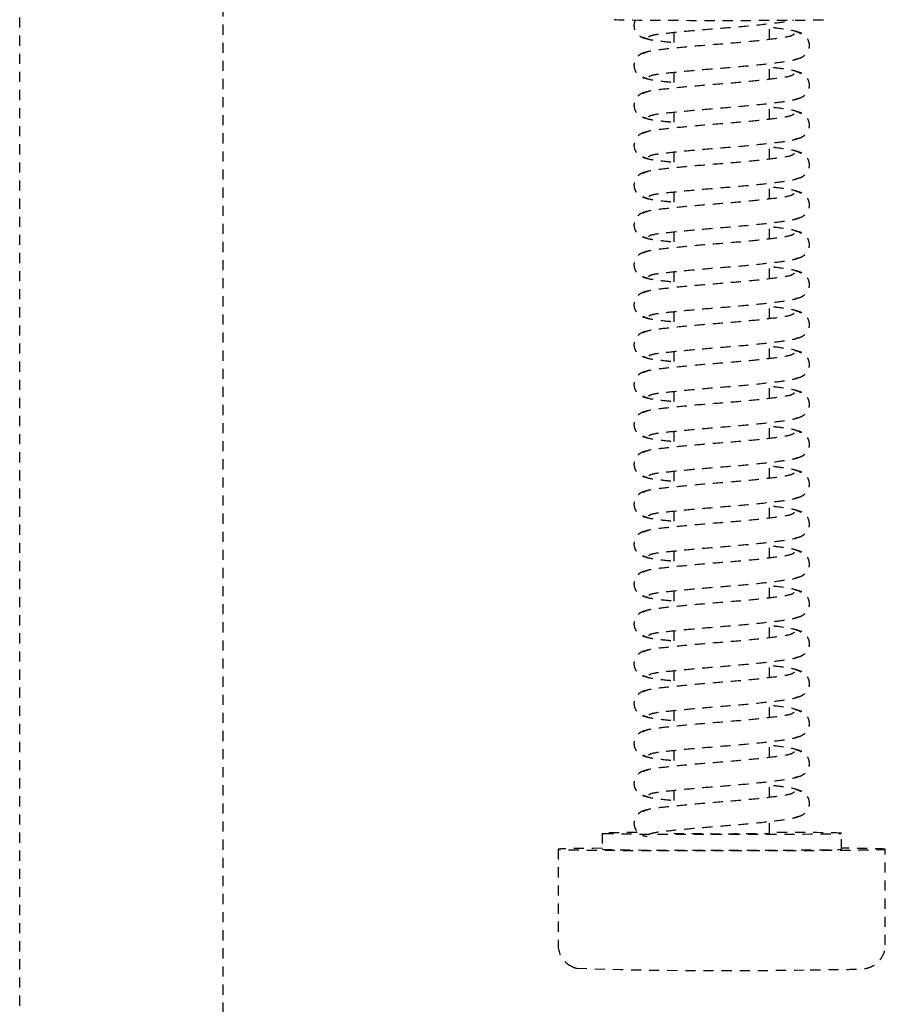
# Model space of a CAD drawing. Header units: centimetres. Extents: x 47725 to 65780, y 1899 to 12037.
# Tile 64 of 156: x 50615 to 50626, y 4878 to 4890. Entities that reach past the tile are written whole.
import ezdxf

# ---------------------------------------------------------------- set-up
doc = ezdxf.new("R2010")
doc.units = ezdxf.units.CM
doc.header["$LTSCALE"] = 0.02
doc.linetypes.add('DASHED2', pattern=[9.525, 6.35, -3.175])
doc.layers.add('CKDRZWI_', color=7, linetype='Continuous')

# ---------------------------------------------------------------- blocks, each defined once
blk = doc.blocks.new('A$7E8814B27261F1')
at = {"color": 7, "linetype": 'DASHED2', "ltscale": 10}
for p, q in [((4186.6, 4450), (711.34, 4450)), ((711.34, 4424.5), (4186.6, 4424.5)), ((3712.35, 4382.5), (3700.35, 4382.5)), ((3714.35, 4377), (3712.35, 4377)), ((3719.73, 4368), (3717.73, 4368)), ((3724.73, 4368), (3722.73, 4368)), ((3729.73, 4368), (3727.73, 4368)), ((3734.73, 4368), (3732.73, 4368)), ((3739.73, 4368), (3737.73, 4368)), ((3744.73, 4368), (3742.73, 4368)), ((3749.73, 4368), (3747.73, 4368)), ((3754.73, 4368), (3752.73, 4368)), ((3759.73, 4368), (3757.73, 4368)), ((3764.73, 4368), (3762.73, 4368)), ((3769.73, 4368), (3767.73, 4368)), ((3774.73, 4368), (3772.73, 4368)), ((3779.73, 4368), (3777.73, 4368)), ((3784.73, 4368), (3782.73, 4368)), ((3789.73, 4368), (3787.73, 4368)), ((3794.73, 4368), (3792.73, 4368)), ((3799.73, 4368), (3797.73, 4368)), ((3804.73, 4368), (3802.73, 4368)), ((3809.73, 4368), (3807.73, 4368)), ((3814.73, 4368), (3812.73, 4368)), ((3714.35, 4356), (3715.85, 4356)), ((3718.85, 4356), (3720.85, 4356)), ((3723.85, 4356), (3725.85, 4356)), ((3728.85, 4356), (3730.84, 4356)), ((3733.85, 4356), (3735.84, 4356)), ((3738.85, 4356), (3740.84, 4356)), ((3743.85, 4356), (3745.84, 4356)), ((3748.85, 4356), (3750.84, 4356)), ((3753.85, 4356), (3755.84, 4356)), ((3758.85, 4356), (3760.84, 4356)), ((3763.85, 4356), (3765.84, 4356)), ((3768.85, 4356), (3770.84, 4356)), ((3773.85, 4356), (3775.84, 4356)), ((3778.85, 4356), (3780.84, 4356)), ((3783.85, 4356), (3785.84, 4356)), ((3788.85, 4356), (3790.84, 4356)), ((3793.85, 4356), (3795.84, 4356)), ((3798.85, 4356), (3800.84, 4356)), ((3803.85, 4356), (3805.84, 4356)), ((3808.85, 4356), (3810.84, 4356)), ((3813.85, 4356), (3815.84, 4356)), ((3712.35, 4347), (3714.35, 4347)), ((3700.35, 4341.5), (3712.35, 4341.5))]:
    blk.add_line(p, q, dxfattribs=at)
for centre, radius, start, end in [((3700.34, 4379.53), 2.97, 89.8249, 141.9108), ((3699.72, 4379.72), 2.33, 144.7758, 168.8937), ((3698.9, 4380.56), 1.2, 137.9956, 154.9926), ((4254.99, 4361.87), 557.86, 178.1197, 181.126)]:
    blk.add_arc(centre, radius, start, end, dxfattribs=at)
for centre, major_axis, start_param, end_param in [((3712.35, 4362), (0, -20.5), 2.39162, 6.283185), ((3714.35, 4362), (0, -15), 2.355855, 6.283185), ((3712.35, 4362), (0, -15), 3.141593, 6.283185), ((3816.35, 4362), (0, -13.5), 3.141593, 6.283185), ((3714.35, 4362), (0, 6), 0, 3.141593), ((3714.35, 4362), (0, -15), 0, 1.159279), ((3712.35, 4362), (0, -20.5), 0, 0.749973)]:
    blk.add_ellipse(centre, major_axis=major_axis, ratio=0.008727, start_param=start_param, end_param=end_param, dxfattribs=at)
for points, knots in [([(3717.24, 4371.34), (3717.22, 4371.52), (3717.18, 4371.82), (3716.96, 4372.25), (3716.69, 4372.57), (3716.31, 4372.85), (3715.85, 4373), (3715.4, 4373.01), (3714.91, 4372.87), (3714.43, 4372.52), (3714.06, 4371.98), (3714, 4371.57), (3713.96, 4371.34)], [0, 0, 0, 0, 0.083347, 0.163832, 0.239536, 0.309654, 0.433413, 0.542458, 0.654363, 0.770804, 0.888002, 1, 1, 1, 1]), ([(3722.24, 4371.34), (3722.22, 4371.52), (3722.18, 4371.82), (3721.96, 4372.25), (3721.69, 4372.57), (3721.31, 4372.85), (3720.85, 4373), (3720.4, 4373.01), (3719.91, 4372.87), (3719.43, 4372.52), (3719.06, 4371.98), (3719, 4371.57), (3718.96, 4371.34)], [0, 0, 0, 0, 0.083347, 0.163832, 0.239536, 0.309654, 0.433413, 0.542458, 0.654363, 0.770804, 0.888002, 1, 1, 1, 1]), ([(3727.24, 4371.34), (3727.22, 4371.52), (3727.18, 4371.82), (3726.96, 4372.25), (3726.69, 4372.57), (3726.31, 4372.85), (3725.85, 4373), (3725.4, 4373.01), (3724.91, 4372.87), (3724.43, 4372.52), (3724.06, 4371.98), (3724, 4371.57), (3723.96, 4371.34)], [0, 0, 0, 0, 0.083347, 0.163832, 0.239536, 0.309654, 0.433413, 0.542458, 0.654363, 0.770804, 0.888002, 1, 1, 1, 1]), ([(3732.24, 4371.34), (3732.22, 4371.52), (3732.18, 4371.82), (3731.96, 4372.25), (3731.69, 4372.57), (3731.31, 4372.85), (3730.85, 4373), (3730.4, 4373.01), (3729.91, 4372.87), (3729.43, 4372.52), (3729.06, 4371.98), (3729, 4371.57), (3728.96, 4371.34)], [0, 0, 0, 0, 0.083347, 0.163832, 0.239536, 0.309654, 0.433413, 0.542458, 0.654363, 0.770804, 0.888002, 1, 1, 1, 1]), ([(3737.24, 4371.34), (3737.22, 4371.52), (3737.18, 4371.82), (3736.96, 4372.25), (3736.69, 4372.57), (3736.31, 4372.85), (3735.85, 4373), (3735.4, 4373.01), (3734.91, 4372.87), (3734.43, 4372.52), (3734.06, 4371.98), (3734, 4371.57), (3733.96, 4371.34)], [0, 0, 0, 0, 0.083347, 0.163832, 0.239536, 0.309654, 0.433413, 0.542458, 0.654363, 0.770804, 0.888002, 1, 1, 1, 1]), ([(3742.24, 4371.34), (3742.22, 4371.52), (3742.18, 4371.82), (3741.96, 4372.25), (3741.69, 4372.57), (3741.31, 4372.85), (3740.85, 4373), (3740.4, 4373.01), (3739.91, 4372.87), (3739.43, 4372.52), (3739.06, 4371.98), (3739, 4371.57), (3738.96, 4371.34)], [0, 0, 0, 0, 0.083347, 0.163832, 0.239536, 0.309654, 0.433413, 0.542458, 0.654363, 0.770804, 0.888002, 1, 1, 1, 1]), ([(3747.24, 4371.34), (3747.22, 4371.52), (3747.18, 4371.82), (3746.96, 4372.25), (3746.69, 4372.57), (3746.31, 4372.85), (3745.85, 4373), (3745.4, 4373.01), (3744.91, 4372.87), (3744.43, 4372.52), (3744.06, 4371.98), (3744, 4371.57), (3743.96, 4371.34)], [0, 0, 0, 0, 0.083347, 0.163832, 0.239536, 0.309654, 0.433413, 0.542458, 0.654363, 0.770804, 0.888002, 1, 1, 1, 1]), ([(3752.24, 4371.34), (3752.22, 4371.52), (3752.18, 4371.82), (3751.96, 4372.25), (3751.69, 4372.57), (3751.31, 4372.85), (3750.85, 4373), (3750.4, 4373.01), (3749.9, 4372.87), (3749.43, 4372.52), (3749.06, 4371.98), (3749, 4371.57), (3748.96, 4371.34)], [0, 0, 0, 0, 0.083347, 0.163832, 0.239536, 0.309654, 0.433413, 0.542458, 0.654363, 0.770804, 0.888002, 1, 1, 1, 1]), ([(3757.24, 4371.34), (3757.22, 4371.52), (3757.18, 4371.82), (3756.96, 4372.25), (3756.69, 4372.57), (3756.31, 4372.85), (3755.85, 4373), (3755.4, 4373.01), (3754.9, 4372.87), (3754.43, 4372.52), (3754.06, 4371.98), (3754, 4371.57), (3753.96, 4371.34)], [0, 0, 0, 0, 0.083347, 0.163832, 0.239536, 0.309654, 0.433413, 0.542458, 0.654363, 0.770804, 0.888002, 1, 1, 1, 1]), ([(3762.24, 4371.34), (3762.22, 4371.52), (3762.18, 4371.82), (3761.96, 4372.25), (3761.69, 4372.57), (3761.31, 4372.85), (3760.85, 4373), (3760.4, 4373.01), (3759.9, 4372.87), (3759.43, 4372.52), (3759.06, 4371.98), (3759, 4371.57), (3758.96, 4371.34)], [0, 0, 0, 0, 0.083347, 0.163832, 0.239536, 0.309654, 0.433413, 0.542458, 0.654363, 0.770804, 0.888002, 1, 1, 1, 1]), ([(3767.24, 4371.34), (3767.22, 4371.52), (3767.18, 4371.82), (3766.96, 4372.25), (3766.69, 4372.57), (3766.31, 4372.85), (3765.85, 4373), (3765.4, 4373.01), (3764.9, 4372.87), (3764.43, 4372.52), (3764.06, 4371.98), (3764, 4371.57), (3763.96, 4371.34)], [0, 0, 0, 0, 0.083347, 0.163832, 0.239536, 0.309654, 0.433413, 0.542458, 0.654363, 0.770804, 0.888002, 1, 1, 1, 1]), ([(3772.24, 4371.34), (3772.22, 4371.52), (3772.18, 4371.82), (3771.96, 4372.25), (3771.69, 4372.57), (3771.31, 4372.85), (3770.85, 4373), (3770.4, 4373.01), (3769.9, 4372.87), (3769.43, 4372.52), (3769.06, 4371.98), (3769, 4371.57), (3768.96, 4371.34)], [0, 0, 0, 0, 0.083347, 0.163832, 0.239536, 0.309654, 0.433413, 0.542458, 0.654363, 0.770804, 0.888002, 1, 1, 1, 1]), ([(3777.24, 4371.34), (3777.22, 4371.52), (3777.18, 4371.82), (3776.96, 4372.25), (3776.69, 4372.57), (3776.31, 4372.85), (3775.85, 4373), (3775.4, 4373.01), (3774.9, 4372.87), (3774.43, 4372.52), (3774.06, 4371.98), (3774, 4371.57), (3773.96, 4371.34)], [0, 0, 0, 0, 0.083347, 0.163832, 0.239536, 0.309654, 0.433413, 0.542458, 0.654363, 0.770804, 0.888002, 1, 1, 1, 1]), ([(3782.24, 4371.34), (3782.22, 4371.52), (3782.18, 4371.82), (3781.96, 4372.25), (3781.69, 4372.57), (3781.31, 4372.85), (3780.85, 4373), (3780.4, 4373.01), (3779.9, 4372.87), (3779.43, 4372.52), (3779.06, 4371.98), (3779, 4371.57), (3778.96, 4371.34)], [0, 0, 0, 0, 0.083347, 0.163832, 0.239536, 0.309654, 0.433413, 0.542458, 0.654363, 0.770804, 0.888002, 1, 1, 1, 1]), ([(3787.24, 4371.34), (3787.22, 4371.52), (3787.18, 4371.82), (3786.96, 4372.25), (3786.69, 4372.57), (3786.31, 4372.85), (3785.85, 4373), (3785.4, 4373.01), (3784.9, 4372.87), (3784.43, 4372.52), (3784.06, 4371.98), (3784, 4371.57), (3783.96, 4371.34)], [0, 0, 0, 0, 0.083347, 0.163832, 0.239536, 0.309654, 0.433413, 0.542458, 0.654363, 0.770804, 0.888002, 1, 1, 1, 1]), ([(3792.24, 4371.34), (3792.22, 4371.52), (3792.18, 4371.82), (3791.96, 4372.25), (3791.69, 4372.57), (3791.31, 4372.85), (3790.85, 4373), (3790.4, 4373.01), (3789.9, 4372.87), (3789.43, 4372.52), (3789.06, 4371.98), (3789, 4371.57), (3788.96, 4371.34)], [0, 0, 0, 0, 0.083347, 0.163832, 0.239536, 0.309654, 0.433413, 0.542458, 0.654363, 0.770804, 0.888002, 1, 1, 1, 1]), ([(3797.24, 4371.34), (3797.22, 4371.52), (3797.18, 4371.82), (3796.96, 4372.25), (3796.69, 4372.57), (3796.31, 4372.85), (3795.85, 4373), (3795.4, 4373.01), (3794.9, 4372.87), (3794.43, 4372.52), (3794.06, 4371.98), (3794, 4371.57), (3793.96, 4371.34)], [0, 0, 0, 0, 0.083347, 0.163832, 0.239536, 0.309654, 0.433413, 0.542458, 0.654363, 0.770804, 0.888002, 1, 1, 1, 1]), ([(3802.24, 4371.34), (3802.22, 4371.52), (3802.18, 4371.82), (3801.96, 4372.25), (3801.69, 4372.57), (3801.31, 4372.85), (3800.85, 4373), (3800.4, 4373.01), (3799.9, 4372.87), (3799.43, 4372.52), (3799.06, 4371.98), (3799, 4371.57), (3798.96, 4371.34)], [0, 0, 0, 0, 0.083347, 0.163832, 0.239536, 0.309654, 0.433413, 0.542458, 0.654363, 0.770804, 0.888002, 1, 1, 1, 1]), ([(3807.24, 4371.34), (3807.22, 4371.52), (3807.18, 4371.82), (3806.96, 4372.25), (3806.69, 4372.57), (3806.31, 4372.85), (3805.85, 4373), (3805.4, 4373.01), (3804.9, 4372.87), (3804.43, 4372.52), (3804.06, 4371.98), (3803.99, 4371.57), (3803.96, 4371.34)], [0, 0, 0, 0, 0.083347, 0.163832, 0.239536, 0.309654, 0.433413, 0.542458, 0.654363, 0.770804, 0.888002, 1, 1, 1, 1]), ([(3812.24, 4371.34), (3812.22, 4371.52), (3812.18, 4371.82), (3811.96, 4372.25), (3811.69, 4372.57), (3811.31, 4372.85), (3810.85, 4373), (3810.4, 4373.01), (3809.9, 4372.87), (3809.43, 4372.52), (3809.06, 4371.98), (3808.99, 4371.57), (3808.96, 4371.34)], [0, 0, 0, 0, 0.083347, 0.163832, 0.239536, 0.309654, 0.433413, 0.542458, 0.654363, 0.770804, 0.888002, 1, 1, 1, 1]), ([(3816.28, 4372.83), (3816.13, 4372.91), (3815.82, 4373), (3815.4, 4373.01), (3814.9, 4372.87), (3814.43, 4372.52), (3814.06, 4371.98), (3813.99, 4371.57), (3813.96, 4371.34)], [0.3315595, 0.3315595, 0.3315595, 0.3315595, 0.4334128, 0.5424579, 0.654363, 0.7708036, 0.8880018, 1, 1, 1, 1]), ([(3714.15, 4371.14), (3714.25, 4371.05), (3714.42, 4370.8), (3714.66, 4368.75), (3714.98, 4365.71), (3715.27, 4361.99), (3715.58, 4358.2), (3715.95, 4354.97), (3716.21, 4353.12), (3716.37, 4352.62), (3716.42, 4352.5)], [0.0018545, 0.0018545, 0.0018545, 0.0018545, 0.1218156, 0.2410193, 0.3664581, 0.489919, 0.6146396, 0.7439488, 0.8693234, 0.9192158, 0.9192158, 0.9192158, 0.9192158]), ([(3719.54, 4352.92), (3719.42, 4353.02), (3719.21, 4353.25), (3718.92, 4355.3), (3718.57, 4358.32), (3718.27, 4362.01), (3717.97, 4365.77), (3717.64, 4368.98), (3717.37, 4371.3), (3717.18, 4371.67), (3717.06, 4371.84)], [0, 0, 0, 0, 0.121791, 0.240967, 0.366377, 0.489817, 0.61453, 0.74385, 0.869259, 1, 1, 1, 1]), ([(3719.14, 4371.84), (3719.03, 4371.67), (3718.84, 4371.31), (3718.63, 4369.58), (3718.5, 4368.36), (3718.48, 4368.09)], [0, 0, 0, 0, 0.2559837, 0.5017023, 0.5678083, 0.5678083, 0.5678083, 0.5678083]), ([(3719.15, 4371.14), (3719.25, 4371.05), (3719.42, 4370.8), (3719.66, 4368.75), (3719.98, 4365.71), (3720.27, 4361.99), (3720.58, 4358.2), (3720.95, 4354.97), (3721.21, 4353.12), (3721.37, 4352.62), (3721.42, 4352.5)], [0.0018545, 0.0018545, 0.0018545, 0.0018545, 0.1218156, 0.2410193, 0.3664581, 0.489919, 0.6146396, 0.7439488, 0.8693234, 0.9192158, 0.9192158, 0.9192158, 0.9192158]), ([(3724.54, 4352.92), (3724.42, 4353.02), (3724.21, 4353.25), (3723.92, 4355.3), (3723.57, 4358.32), (3723.27, 4362.01), (3722.97, 4365.77), (3722.64, 4368.98), (3722.37, 4371.3), (3722.18, 4371.67), (3722.06, 4371.84)], [0, 0, 0, 0, 0.121791, 0.240967, 0.366377, 0.489817, 0.61453, 0.74385, 0.869259, 1, 1, 1, 1]), ([(3724.14, 4371.84), (3724.03, 4371.67), (3723.83, 4371.31), (3723.63, 4369.58), (3723.5, 4368.36), (3723.48, 4368.09)], [0, 0, 0, 0, 0.2559837, 0.5017023, 0.5678083, 0.5678083, 0.5678083, 0.5678083]), ([(3724.15, 4371.14), (3724.25, 4371.05), (3724.42, 4370.8), (3724.66, 4368.75), (3724.98, 4365.71), (3725.27, 4361.99), (3725.58, 4358.2), (3725.95, 4354.97), (3726.21, 4353.12), (3726.37, 4352.62), (3726.42, 4352.5)], [0.0018545, 0.0018545, 0.0018545, 0.0018545, 0.1218156, 0.2410193, 0.3664581, 0.489919, 0.6146396, 0.7439488, 0.8693234, 0.9192158, 0.9192158, 0.9192158, 0.9192158]), ([(3729.54, 4352.92), (3729.42, 4353.02), (3729.21, 4353.25), (3728.92, 4355.3), (3728.57, 4358.32), (3728.27, 4362.01), (3727.97, 4365.77), (3727.64, 4368.98), (3727.37, 4371.3), (3727.18, 4371.67), (3727.06, 4371.84)], [0, 0, 0, 0, 0.121791, 0.240967, 0.366377, 0.489817, 0.61453, 0.74385, 0.869259, 1, 1, 1, 1]), ([(3729.14, 4371.84), (3729.03, 4371.67), (3728.83, 4371.31), (3728.63, 4369.58), (3728.5, 4368.36), (3728.48, 4368.09)], [0, 0, 0, 0, 0.2559837, 0.5017023, 0.5678083, 0.5678083, 0.5678083, 0.5678083]), ([(3729.15, 4371.14), (3729.25, 4371.05), (3729.42, 4370.8), (3729.66, 4368.75), (3729.98, 4365.71), (3730.27, 4361.99), (3730.58, 4358.2), (3730.95, 4354.97), (3731.21, 4353.12), (3731.37, 4352.62), (3731.42, 4352.5)], [0.0018545, 0.0018545, 0.0018545, 0.0018545, 0.1218156, 0.2410193, 0.3664581, 0.489919, 0.6146396, 0.7439488, 0.8693234, 0.9192158, 0.9192158, 0.9192158, 0.9192158]), ([(3734.54, 4352.92), (3734.42, 4353.02), (3734.21, 4353.25), (3733.92, 4355.3), (3733.57, 4358.32), (3733.27, 4362.01), (3732.97, 4365.77), (3732.64, 4368.98), (3732.37, 4371.3), (3732.18, 4371.67), (3732.06, 4371.84)], [0, 0, 0, 0, 0.121791, 0.240967, 0.366377, 0.489817, 0.61453, 0.74385, 0.869259, 1, 1, 1, 1]), ([(3734.14, 4371.84), (3734.03, 4371.67), (3733.83, 4371.31), (3733.63, 4369.58), (3733.5, 4368.36), (3733.48, 4368.09)], [0, 0, 0, 0, 0.2559837, 0.5017023, 0.5678083, 0.5678083, 0.5678083, 0.5678083]), ([(3734.15, 4371.14), (3734.25, 4371.05), (3734.42, 4370.8), (3734.66, 4368.75), (3734.97, 4365.71), (3735.27, 4361.99), (3735.58, 4358.2), (3735.95, 4354.97), (3736.21, 4353.12), (3736.37, 4352.62), (3736.42, 4352.5)], [0.0018545, 0.0018545, 0.0018545, 0.0018545, 0.1218156, 0.2410193, 0.3664581, 0.489919, 0.6146396, 0.7439488, 0.8693234, 0.9192158, 0.9192158, 0.9192158, 0.9192158]), ([(3739.54, 4352.92), (3739.42, 4353.02), (3739.21, 4353.25), (3738.92, 4355.3), (3738.57, 4358.32), (3738.27, 4362.01), (3737.97, 4365.77), (3737.64, 4368.98), (3737.37, 4371.3), (3737.18, 4371.67), (3737.06, 4371.84)], [0, 0, 0, 0, 0.121791, 0.240967, 0.366377, 0.489817, 0.61453, 0.74385, 0.869259, 1, 1, 1, 1]), ([(3739.14, 4371.84), (3739.03, 4371.67), (3738.83, 4371.31), (3738.63, 4369.58), (3738.5, 4368.36), (3738.48, 4368.09)], [0, 0, 0, 0, 0.2559837, 0.5017023, 0.5678083, 0.5678083, 0.5678083, 0.5678083]), ([(3739.15, 4371.14), (3739.25, 4371.05), (3739.42, 4370.8), (3739.66, 4368.75), (3739.97, 4365.71), (3740.27, 4361.99), (3740.58, 4358.2), (3740.95, 4354.97), (3741.21, 4353.12), (3741.37, 4352.62), (3741.42, 4352.5)], [0.0018545, 0.0018545, 0.0018545, 0.0018545, 0.1218156, 0.2410193, 0.3664581, 0.489919, 0.6146396, 0.7439488, 0.8693234, 0.9192158, 0.9192158, 0.9192158, 0.9192158]), ([(3744.54, 4352.92), (3744.42, 4353.02), (3744.21, 4353.25), (3743.92, 4355.3), (3743.57, 4358.32), (3743.27, 4362.01), (3742.97, 4365.77), (3742.64, 4368.98), (3742.37, 4371.3), (3742.17, 4371.67), (3742.06, 4371.84)], [0, 0, 0, 0, 0.121791, 0.240967, 0.366377, 0.489817, 0.61453, 0.74385, 0.869259, 1, 1, 1, 1]), ([(3744.14, 4371.84), (3744.03, 4371.67), (3743.83, 4371.31), (3743.63, 4369.58), (3743.5, 4368.36), (3743.47, 4368.09)], [0, 0, 0, 0, 0.2559837, 0.5017023, 0.5678083, 0.5678083, 0.5678083, 0.5678083]), ([(3744.15, 4371.14), (3744.24, 4371.05), (3744.42, 4370.8), (3744.66, 4368.75), (3744.97, 4365.71), (3745.27, 4361.99), (3745.58, 4358.2), (3745.95, 4354.97), (3746.21, 4353.12), (3746.37, 4352.62), (3746.42, 4352.5)], [0.0018545, 0.0018545, 0.0018545, 0.0018545, 0.1218156, 0.2410193, 0.3664581, 0.489919, 0.6146396, 0.7439488, 0.8693234, 0.9192158, 0.9192158, 0.9192158, 0.9192158]), ([(3749.54, 4352.92), (3749.42, 4353.02), (3749.21, 4353.25), (3748.92, 4355.3), (3748.57, 4358.32), (3748.27, 4362.01), (3747.97, 4365.77), (3747.64, 4368.98), (3747.37, 4371.3), (3747.17, 4371.67), (3747.06, 4371.84)], [0, 0, 0, 0, 0.121791, 0.240967, 0.366377, 0.489817, 0.61453, 0.74385, 0.869259, 1, 1, 1, 1]), ([(3749.14, 4371.84), (3749.03, 4371.67), (3748.83, 4371.31), (3748.63, 4369.58), (3748.5, 4368.36), (3748.47, 4368.09)], [0, 0, 0, 0, 0.2559837, 0.5017023, 0.5678083, 0.5678083, 0.5678083, 0.5678083]), ([(3749.15, 4371.14), (3749.24, 4371.05), (3749.42, 4370.8), (3749.66, 4368.75), (3749.97, 4365.71), (3750.27, 4361.99), (3750.58, 4358.2), (3750.95, 4354.97), (3751.21, 4353.12), (3751.37, 4352.62), (3751.42, 4352.5)], [0.0018545, 0.0018545, 0.0018545, 0.0018545, 0.1218156, 0.2410193, 0.3664581, 0.489919, 0.6146396, 0.7439488, 0.8693234, 0.9192158, 0.9192158, 0.9192158, 0.9192158]), ([(3754.54, 4352.92), (3754.42, 4353.02), (3754.21, 4353.25), (3753.92, 4355.3), (3753.57, 4358.32), (3753.27, 4362.01), (3752.97, 4365.77), (3752.64, 4368.98), (3752.37, 4371.3), (3752.17, 4371.67), (3752.06, 4371.84)], [0, 0, 0, 0, 0.121791, 0.240967, 0.366377, 0.489817, 0.61453, 0.74385, 0.869259, 1, 1, 1, 1]), ([(3754.14, 4371.84), (3754.03, 4371.67), (3753.83, 4371.31), (3753.63, 4369.58), (3753.5, 4368.36), (3753.47, 4368.09)], [0, 0, 0, 0, 0.2559837, 0.5017023, 0.5678083, 0.5678083, 0.5678083, 0.5678083]), ([(3754.15, 4371.14), (3754.24, 4371.05), (3754.42, 4370.8), (3754.66, 4368.75), (3754.97, 4365.71), (3755.27, 4361.99), (3755.58, 4358.2), (3755.95, 4354.97), (3756.21, 4353.12), (3756.37, 4352.62), (3756.42, 4352.5)], [0.0018545, 0.0018545, 0.0018545, 0.0018545, 0.1218156, 0.2410193, 0.3664581, 0.489919, 0.6146396, 0.7439488, 0.8693234, 0.9192158, 0.9192158, 0.9192158, 0.9192158]), ([(3759.54, 4352.92), (3759.42, 4353.02), (3759.21, 4353.25), (3758.92, 4355.3), (3758.57, 4358.32), (3758.27, 4362.01), (3757.97, 4365.77), (3757.64, 4368.98), (3757.37, 4371.3), (3757.17, 4371.67), (3757.06, 4371.84)], [0, 0, 0, 0, 0.121791, 0.240967, 0.366377, 0.489817, 0.61453, 0.74385, 0.869259, 1, 1, 1, 1]), ([(3759.14, 4371.84), (3759.03, 4371.67), (3758.83, 4371.31), (3758.63, 4369.58), (3758.5, 4368.36), (3758.47, 4368.09)], [0, 0, 0, 0, 0.2559837, 0.5017023, 0.5678083, 0.5678083, 0.5678083, 0.5678083]), ([(3759.15, 4371.14), (3759.24, 4371.05), (3759.42, 4370.8), (3759.66, 4368.75), (3759.97, 4365.71), (3760.27, 4361.99), (3760.58, 4358.2), (3760.95, 4354.97), (3761.21, 4353.12), (3761.37, 4352.62), (3761.42, 4352.5)], [0.0018545, 0.0018545, 0.0018545, 0.0018545, 0.1218156, 0.2410193, 0.3664581, 0.489919, 0.6146396, 0.7439488, 0.8693234, 0.9192158, 0.9192158, 0.9192158, 0.9192158]), ([(3764.54, 4352.92), (3764.42, 4353.02), (3764.21, 4353.25), (3763.91, 4355.3), (3763.57, 4358.32), (3763.27, 4362.01), (3762.97, 4365.77), (3762.64, 4368.98), (3762.37, 4371.3), (3762.17, 4371.67), (3762.06, 4371.84)], [0, 0, 0, 0, 0.121791, 0.240967, 0.366377, 0.489817, 0.61453, 0.74385, 0.869259, 1, 1, 1, 1]), ([(3764.14, 4371.84), (3764.03, 4371.67), (3763.83, 4371.31), (3763.63, 4369.58), (3763.5, 4368.36), (3763.47, 4368.09)], [0, 0, 0, 0, 0.2559837, 0.5017023, 0.5678083, 0.5678083, 0.5678083, 0.5678083]), ([(3764.15, 4371.14), (3764.24, 4371.05), (3764.42, 4370.8), (3764.66, 4368.75), (3764.97, 4365.71), (3765.27, 4361.99), (3765.58, 4358.2), (3765.95, 4354.97), (3766.21, 4353.12), (3766.37, 4352.62), (3766.42, 4352.5)], [0.0018545, 0.0018545, 0.0018545, 0.0018545, 0.1218156, 0.2410193, 0.3664581, 0.489919, 0.6146396, 0.7439488, 0.8693234, 0.9192158, 0.9192158, 0.9192158, 0.9192158]), ([(3769.54, 4352.92), (3769.42, 4353.02), (3769.21, 4353.25), (3768.91, 4355.3), (3768.57, 4358.32), (3768.27, 4362.01), (3767.97, 4365.77), (3767.64, 4368.98), (3767.37, 4371.3), (3767.17, 4371.67), (3767.06, 4371.84)], [0, 0, 0, 0, 0.121791, 0.240967, 0.366377, 0.489817, 0.61453, 0.74385, 0.869259, 1, 1, 1, 1]), ([(3769.14, 4371.84), (3769.03, 4371.67), (3768.83, 4371.31), (3768.63, 4369.58), (3768.5, 4368.36), (3768.47, 4368.09)], [0, 0, 0, 0, 0.2559837, 0.5017023, 0.5678083, 0.5678083, 0.5678083, 0.5678083]), ([(3769.15, 4371.14), (3769.24, 4371.05), (3769.42, 4370.8), (3769.66, 4368.75), (3769.97, 4365.71), (3770.27, 4361.99), (3770.58, 4358.2), (3770.95, 4354.97), (3771.21, 4353.12), (3771.37, 4352.62), (3771.42, 4352.5)], [0.0018545, 0.0018545, 0.0018545, 0.0018545, 0.1218156, 0.2410193, 0.3664581, 0.489919, 0.6146396, 0.7439488, 0.8693234, 0.9192158, 0.9192158, 0.9192158, 0.9192158]), ([(3774.54, 4352.92), (3774.42, 4353.02), (3774.21, 4353.25), (3773.91, 4355.3), (3773.57, 4358.32), (3773.27, 4362.01), (3772.97, 4365.77), (3772.64, 4368.98), (3772.37, 4371.3), (3772.17, 4371.67), (3772.06, 4371.84)], [0, 0, 0, 0, 0.121791, 0.240967, 0.366377, 0.489817, 0.61453, 0.74385, 0.869259, 1, 1, 1, 1]), ([(3774.14, 4371.84), (3774.03, 4371.67), (3773.83, 4371.31), (3773.63, 4369.58), (3773.5, 4368.36), (3773.47, 4368.09)], [0, 0, 0, 0, 0.2559837, 0.5017023, 0.5678083, 0.5678083, 0.5678083, 0.5678083]), ([(3774.15, 4371.14), (3774.24, 4371.05), (3774.42, 4370.8), (3774.66, 4368.75), (3774.97, 4365.71), (3775.27, 4361.99), (3775.58, 4358.2), (3775.95, 4354.97), (3776.21, 4353.12), (3776.37, 4352.62), (3776.42, 4352.5)], [0.0018545, 0.0018545, 0.0018545, 0.0018545, 0.1218156, 0.2410193, 0.3664581, 0.489919, 0.6146396, 0.7439488, 0.8693234, 0.9192158, 0.9192158, 0.9192158, 0.9192158]), ([(3779.54, 4352.92), (3779.42, 4353.02), (3779.21, 4353.25), (3778.91, 4355.3), (3778.57, 4358.32), (3778.27, 4362.01), (3777.97, 4365.77), (3777.64, 4368.98), (3777.37, 4371.3), (3777.17, 4371.67), (3777.06, 4371.84)], [0, 0, 0, 0, 0.121791, 0.240967, 0.366377, 0.489817, 0.61453, 0.74385, 0.869259, 1, 1, 1, 1]), ([(3779.14, 4371.84), (3779.03, 4371.67), (3778.83, 4371.31), (3778.63, 4369.58), (3778.5, 4368.36), (3778.47, 4368.09)], [0, 0, 0, 0, 0.2559837, 0.5017023, 0.5678083, 0.5678083, 0.5678083, 0.5678083]), ([(3779.15, 4371.14), (3779.24, 4371.05), (3779.42, 4370.8), (3779.66, 4368.75), (3779.97, 4365.71), (3780.27, 4361.99), (3780.58, 4358.2), (3780.95, 4354.97), (3781.21, 4353.12), (3781.37, 4352.62), (3781.42, 4352.5)], [0.0018545, 0.0018545, 0.0018545, 0.0018545, 0.1218156, 0.2410193, 0.3664581, 0.489919, 0.6146396, 0.7439488, 0.8693234, 0.9192158, 0.9192158, 0.9192158, 0.9192158]), ([(3784.54, 4352.92), (3784.42, 4353.02), (3784.21, 4353.25), (3783.91, 4355.3), (3783.57, 4358.32), (3783.26, 4362.01), (3782.97, 4365.77), (3782.64, 4368.98), (3782.37, 4371.3), (3782.17, 4371.67), (3782.06, 4371.84)], [0, 0, 0, 0, 0.121791, 0.240967, 0.366377, 0.489817, 0.61453, 0.74385, 0.869259, 1, 1, 1, 1]), ([(3784.14, 4371.84), (3784.03, 4371.67), (3783.83, 4371.31), (3783.63, 4369.58), (3783.5, 4368.36), (3783.47, 4368.09)], [0, 0, 0, 0, 0.2559837, 0.5017023, 0.5678083, 0.5678083, 0.5678083, 0.5678083]), ([(3784.15, 4371.14), (3784.24, 4371.05), (3784.42, 4370.8), (3784.66, 4368.75), (3784.97, 4365.71), (3785.27, 4361.99), (3785.58, 4358.2), (3785.95, 4354.97), (3786.21, 4353.12), (3786.37, 4352.62), (3786.42, 4352.5)], [0.0018545, 0.0018545, 0.0018545, 0.0018545, 0.1218156, 0.2410193, 0.3664581, 0.489919, 0.6146396, 0.7439488, 0.8693234, 0.9192158, 0.9192158, 0.9192158, 0.9192158]), ([(3789.54, 4352.92), (3789.42, 4353.02), (3789.21, 4353.25), (3788.91, 4355.3), (3788.57, 4358.32), (3788.26, 4362.01), (3787.97, 4365.77), (3787.64, 4368.98), (3787.37, 4371.3), (3787.17, 4371.67), (3787.06, 4371.84)], [0, 0, 0, 0, 0.121791, 0.240967, 0.366377, 0.489817, 0.61453, 0.74385, 0.869259, 1, 1, 1, 1]), ([(3789.14, 4371.84), (3789.03, 4371.67), (3788.83, 4371.31), (3788.63, 4369.58), (3788.5, 4368.36), (3788.47, 4368.09)], [0, 0, 0, 0, 0.2559837, 0.5017023, 0.5678083, 0.5678083, 0.5678083, 0.5678083]), ([(3789.15, 4371.14), (3789.24, 4371.05), (3789.42, 4370.8), (3789.66, 4368.75), (3789.97, 4365.71), (3790.27, 4361.99), (3790.58, 4358.2), (3790.95, 4354.97), (3791.21, 4353.12), (3791.37, 4352.62), (3791.42, 4352.5)], [0.0018545, 0.0018545, 0.0018545, 0.0018545, 0.1218156, 0.2410193, 0.3664581, 0.489919, 0.6146396, 0.7439488, 0.8693234, 0.9192158, 0.9192158, 0.9192158, 0.9192158]), ([(3794.54, 4352.92), (3794.42, 4353.02), (3794.21, 4353.25), (3793.91, 4355.3), (3793.57, 4358.32), (3793.26, 4362.01), (3792.97, 4365.77), (3792.64, 4368.98), (3792.37, 4371.3), (3792.17, 4371.67), (3792.06, 4371.84)], [0, 0, 0, 0, 0.121791, 0.240967, 0.366377, 0.489817, 0.61453, 0.74385, 0.869259, 1, 1, 1, 1]), ([(3794.14, 4371.84), (3794.03, 4371.67), (3793.83, 4371.31), (3793.63, 4369.58), (3793.5, 4368.36), (3793.47, 4368.09)], [0, 0, 0, 0, 0.2559837, 0.5017023, 0.5678083, 0.5678083, 0.5678083, 0.5678083]), ([(3794.15, 4371.14), (3794.24, 4371.05), (3794.42, 4370.8), (3794.66, 4368.75), (3794.97, 4365.71), (3795.27, 4361.99), (3795.58, 4358.2), (3795.95, 4354.97), (3796.21, 4353.12), (3796.37, 4352.62), (3796.42, 4352.5)], [0.0018545, 0.0018545, 0.0018545, 0.0018545, 0.1218156, 0.2410193, 0.3664581, 0.489919, 0.6146396, 0.7439488, 0.8693234, 0.9192158, 0.9192158, 0.9192158, 0.9192158]), ([(3799.54, 4352.92), (3799.42, 4353.02), (3799.21, 4353.25), (3798.91, 4355.3), (3798.57, 4358.32), (3798.26, 4362.01), (3797.97, 4365.77), (3797.64, 4368.98), (3797.37, 4371.3), (3797.17, 4371.67), (3797.06, 4371.84)], [0, 0, 0, 0, 0.121791, 0.240967, 0.366377, 0.489817, 0.61453, 0.74385, 0.869259, 1, 1, 1, 1]), ([(3799.14, 4371.84), (3799.03, 4371.67), (3798.83, 4371.31), (3798.63, 4369.58), (3798.5, 4368.36), (3798.47, 4368.09)], [0, 0, 0, 0, 0.2559837, 0.5017023, 0.5678083, 0.5678083, 0.5678083, 0.5678083]), ([(3799.15, 4371.14), (3799.24, 4371.05), (3799.42, 4370.8), (3799.66, 4368.75), (3799.97, 4365.71), (3800.27, 4361.99), (3800.58, 4358.2), (3800.95, 4354.97), (3801.21, 4353.12), (3801.37, 4352.62), (3801.42, 4352.5)], [0.0018545, 0.0018545, 0.0018545, 0.0018545, 0.1218156, 0.2410193, 0.3664581, 0.489919, 0.6146396, 0.7439488, 0.8693234, 0.9192158, 0.9192158, 0.9192158, 0.9192158]), ([(3804.54, 4352.92), (3804.42, 4353.02), (3804.21, 4353.25), (3803.91, 4355.3), (3803.57, 4358.32), (3803.26, 4362.01), (3802.97, 4365.77), (3802.64, 4368.98), (3802.37, 4371.3), (3802.17, 4371.67), (3802.06, 4371.84)], [0, 0, 0, 0, 0.121791, 0.240967, 0.366377, 0.489817, 0.61453, 0.74385, 0.869259, 1, 1, 1, 1]), ([(3804.14, 4371.84), (3804.03, 4371.67), (3803.83, 4371.31), (3803.63, 4369.58), (3803.5, 4368.36), (3803.47, 4368.09)], [0, 0, 0, 0, 0.2559837, 0.5017023, 0.5678083, 0.5678083, 0.5678083, 0.5678083]), ([(3804.15, 4371.14), (3804.24, 4371.05), (3804.42, 4370.8), (3804.66, 4368.75), (3804.97, 4365.71), (3805.27, 4361.99), (3805.58, 4358.2), (3805.95, 4354.97), (3806.21, 4353.12), (3806.37, 4352.62), (3806.42, 4352.5)], [0.0018545, 0.0018545, 0.0018545, 0.0018545, 0.1218156, 0.2410193, 0.3664581, 0.489919, 0.6146396, 0.7439488, 0.8693234, 0.9192158, 0.9192158, 0.9192158, 0.9192158]), ([(3809.54, 4352.92), (3809.42, 4353.02), (3809.21, 4353.25), (3808.91, 4355.3), (3808.57, 4358.32), (3808.26, 4362.01), (3807.97, 4365.77), (3807.64, 4368.98), (3807.37, 4371.3), (3807.17, 4371.67), (3807.06, 4371.84)], [0, 0, 0, 0, 0.121791, 0.240967, 0.366377, 0.489817, 0.61453, 0.74385, 0.869259, 1, 1, 1, 1]), ([(3809.14, 4371.84), (3809.03, 4371.67), (3808.83, 4371.31), (3808.63, 4369.58), (3808.5, 4368.36), (3808.47, 4368.09)], [0, 0, 0, 0, 0.2559837, 0.5017023, 0.5678083, 0.5678083, 0.5678083, 0.5678083]), ([(3809.15, 4371.14), (3809.24, 4371.05), (3809.42, 4370.8), (3809.66, 4368.75), (3809.97, 4365.71), (3810.26, 4361.99), (3810.58, 4358.2), (3810.95, 4354.97), (3811.21, 4353.12), (3811.37, 4352.62), (3811.42, 4352.5)], [0.0018545, 0.0018545, 0.0018545, 0.0018545, 0.1218156, 0.2410193, 0.3664581, 0.489919, 0.6146396, 0.7439488, 0.8693234, 0.9192158, 0.9192158, 0.9192158, 0.9192158]), ([(3814.54, 4352.92), (3814.42, 4353.02), (3814.21, 4353.25), (3813.91, 4355.3), (3813.57, 4358.32), (3813.26, 4362.01), (3812.97, 4365.77), (3812.64, 4368.98), (3812.37, 4371.3), (3812.17, 4371.67), (3812.06, 4371.84)], [0, 0, 0, 0, 0.121791, 0.240967, 0.366377, 0.489817, 0.61453, 0.74385, 0.869259, 1, 1, 1, 1]), ([(3814.14, 4371.84), (3814.03, 4371.67), (3813.83, 4371.31), (3813.63, 4369.58), (3813.5, 4368.36), (3813.47, 4368.09)], [0, 0, 0, 0, 0.2559837, 0.5017023, 0.5678083, 0.5678083, 0.5678083, 0.5678083]), ([(3814.15, 4371.14), (3814.24, 4371.05), (3814.42, 4370.8), (3814.66, 4368.75), (3814.97, 4365.71), (3815.26, 4361.99), (3815.58, 4358.2), (3815.94, 4355.01), (3816.16, 4353.48), (3816.26, 4353.01)], [0.0018545, 0.0018545, 0.0018545, 0.0018545, 0.1218156, 0.2410193, 0.3664581, 0.489919, 0.6146396, 0.7439488, 0.8643558, 0.8643558, 0.8643558, 0.8643558]), ([(3719.55, 4352.09), (3719.69, 4352.27), (3719.93, 4352.64), (3720.18, 4354.39), (3720.33, 4355.63), (3720.36, 4355.9)], [0, 0, 0, 0, 0.2563265, 0.5021661, 0.5705083, 0.5705083, 0.5705083, 0.5705083]), ([(3724.55, 4352.09), (3724.68, 4352.27), (3724.93, 4352.64), (3725.18, 4354.39), (3725.33, 4355.63), (3725.36, 4355.9)], [0, 0, 0, 0, 0.2563265, 0.5021661, 0.5705083, 0.5705083, 0.5705083, 0.5705083]), ([(3729.55, 4352.09), (3729.68, 4352.27), (3729.93, 4352.64), (3730.18, 4354.39), (3730.33, 4355.63), (3730.36, 4355.9)], [0, 0, 0, 0, 0.2563265, 0.5021661, 0.5705083, 0.5705083, 0.5705083, 0.5705083]), ([(3734.55, 4352.09), (3734.68, 4352.27), (3734.93, 4352.64), (3735.18, 4354.39), (3735.33, 4355.63), (3735.36, 4355.9)], [0, 0, 0, 0, 0.2563265, 0.5021661, 0.5705083, 0.5705083, 0.5705083, 0.5705083]), ([(3739.55, 4352.09), (3739.68, 4352.27), (3739.93, 4352.64), (3740.18, 4354.39), (3740.33, 4355.63), (3740.36, 4355.9)], [0, 0, 0, 0, 0.2563265, 0.5021661, 0.5705083, 0.5705083, 0.5705083, 0.5705083]), ([(3744.55, 4352.09), (3744.68, 4352.27), (3744.92, 4352.64), (3745.18, 4354.39), (3745.33, 4355.63), (3745.36, 4355.9)], [0, 0, 0, 0, 0.2563265, 0.5021661, 0.5705083, 0.5705083, 0.5705083, 0.5705083]), ([(3749.55, 4352.09), (3749.68, 4352.27), (3749.92, 4352.64), (3750.17, 4354.39), (3750.33, 4355.63), (3750.36, 4355.9)], [0, 0, 0, 0, 0.2563265, 0.5021661, 0.5705083, 0.5705083, 0.5705083, 0.5705083]), ([(3754.55, 4352.09), (3754.68, 4352.27), (3754.92, 4352.64), (3755.17, 4354.39), (3755.32, 4355.63), (3755.36, 4355.9)], [0, 0, 0, 0, 0.2563265, 0.5021661, 0.5705083, 0.5705083, 0.5705083, 0.5705083]), ([(3759.55, 4352.09), (3759.68, 4352.27), (3759.92, 4352.64), (3760.17, 4354.39), (3760.32, 4355.63), (3760.36, 4355.9)], [0, 0, 0, 0, 0.2563265, 0.5021661, 0.5705083, 0.5705083, 0.5705083, 0.5705083]), ([(3764.55, 4352.09), (3764.68, 4352.27), (3764.92, 4352.64), (3765.17, 4354.39), (3765.32, 4355.63), (3765.36, 4355.9)], [0, 0, 0, 0, 0.2563265, 0.5021661, 0.5705083, 0.5705083, 0.5705083, 0.5705083]), ([(3769.55, 4352.09), (3769.68, 4352.27), (3769.92, 4352.64), (3770.17, 4354.39), (3770.32, 4355.63), (3770.36, 4355.9)], [0, 0, 0, 0, 0.2563265, 0.5021661, 0.5705083, 0.5705083, 0.5705083, 0.5705083]), ([(3774.54, 4352.09), (3774.68, 4352.27), (3774.92, 4352.64), (3775.17, 4354.39), (3775.32, 4355.63), (3775.36, 4355.9)], [0, 0, 0, 0, 0.2563265, 0.5021661, 0.5705083, 0.5705083, 0.5705083, 0.5705083]), ([(3779.54, 4352.09), (3779.68, 4352.27), (3779.92, 4352.64), (3780.17, 4354.39), (3780.32, 4355.63), (3780.36, 4355.9)], [0, 0, 0, 0, 0.2563265, 0.5021661, 0.5705083, 0.5705083, 0.5705083, 0.5705083]), ([(3784.54, 4352.09), (3784.68, 4352.27), (3784.92, 4352.64), (3785.17, 4354.39), (3785.32, 4355.63), (3785.36, 4355.9)], [0, 0, 0, 0, 0.2563265, 0.5021661, 0.5705083, 0.5705083, 0.5705083, 0.5705083]), ([(3789.54, 4352.09), (3789.68, 4352.27), (3789.92, 4352.64), (3790.17, 4354.39), (3790.32, 4355.63), (3790.36, 4355.9)], [0, 0, 0, 0, 0.2563265, 0.5021661, 0.5705083, 0.5705083, 0.5705083, 0.5705083]), ([(3794.54, 4352.09), (3794.68, 4352.27), (3794.92, 4352.64), (3795.17, 4354.39), (3795.32, 4355.63), (3795.36, 4355.9)], [0, 0, 0, 0, 0.2563265, 0.5021661, 0.5705083, 0.5705083, 0.5705083, 0.5705083]), ([(3799.54, 4352.09), (3799.68, 4352.27), (3799.92, 4352.64), (3800.17, 4354.39), (3800.32, 4355.63), (3800.36, 4355.9)], [0, 0, 0, 0, 0.2563265, 0.5021661, 0.5705083, 0.5705083, 0.5705083, 0.5705083]), ([(3804.54, 4352.09), (3804.68, 4352.27), (3804.92, 4352.64), (3805.17, 4354.39), (3805.32, 4355.63), (3805.36, 4355.9)], [0, 0, 0, 0, 0.2563265, 0.5021661, 0.5705083, 0.5705083, 0.5705083, 0.5705083]), ([(3809.54, 4352.09), (3809.68, 4352.27), (3809.92, 4352.64), (3810.17, 4354.39), (3810.32, 4355.63), (3810.36, 4355.9)], [0, 0, 0, 0, 0.2563265, 0.5021661, 0.5705083, 0.5705083, 0.5705083, 0.5705083]), ([(3814.54, 4352.09), (3814.68, 4352.27), (3814.92, 4352.64), (3815.17, 4354.39), (3815.32, 4355.63), (3815.36, 4355.9)], [0, 0, 0, 0, 0.2563265, 0.5021661, 0.5705083, 0.5705083, 0.5705083, 0.5705083]), ([(3716.4, 4352.73), (3716.42, 4352.55), (3716.47, 4352.23), (3716.69, 4351.79), (3716.98, 4351.46), (3717.37, 4351.16), (3717.85, 4351), (3718.31, 4350.99), (3718.82, 4351.14), (3719.31, 4351.5), (3719.69, 4352.06), (3719.77, 4352.49), (3719.81, 4352.73)], [0, 0, 0, 0, 0.080651, 0.159172, 0.23381, 0.303783, 0.429662, 0.542654, 0.657068, 0.774035, 0.890097, 1, 1, 1, 1]), ([(3721.4, 4352.73), (3721.42, 4352.55), (3721.47, 4352.23), (3721.69, 4351.79), (3721.98, 4351.46), (3722.37, 4351.16), (3722.85, 4351), (3723.31, 4350.99), (3723.82, 4351.14), (3724.31, 4351.5), (3724.69, 4352.06), (3724.77, 4352.49), (3724.8, 4352.73)], [0, 0, 0, 0, 0.080651, 0.159172, 0.23381, 0.303783, 0.429662, 0.542654, 0.657068, 0.774035, 0.890097, 1, 1, 1, 1]), ([(3726.4, 4352.73), (3726.42, 4352.55), (3726.47, 4352.23), (3726.69, 4351.79), (3726.98, 4351.46), (3727.37, 4351.16), (3727.85, 4351), (3728.31, 4350.99), (3728.82, 4351.14), (3729.31, 4351.5), (3729.69, 4352.06), (3729.77, 4352.49), (3729.8, 4352.73)], [0, 0, 0, 0, 0.080651, 0.159172, 0.23381, 0.303783, 0.429662, 0.542654, 0.657068, 0.774035, 0.890097, 1, 1, 1, 1]), ([(3731.4, 4352.73), (3731.42, 4352.55), (3731.47, 4352.23), (3731.69, 4351.79), (3731.98, 4351.46), (3732.37, 4351.16), (3732.85, 4351), (3733.31, 4350.99), (3733.82, 4351.14), (3734.31, 4351.5), (3734.69, 4352.06), (3734.77, 4352.49), (3734.8, 4352.73)], [0, 0, 0, 0, 0.080651, 0.159172, 0.23381, 0.303783, 0.429662, 0.542654, 0.657068, 0.774035, 0.890097, 1, 1, 1, 1]), ([(3736.4, 4352.73), (3736.42, 4352.55), (3736.47, 4352.23), (3736.69, 4351.79), (3736.98, 4351.46), (3737.37, 4351.16), (3737.85, 4351), (3738.31, 4350.99), (3738.82, 4351.14), (3739.31, 4351.5), (3739.69, 4352.06), (3739.77, 4352.49), (3739.8, 4352.73)], [0, 0, 0, 0, 0.080651, 0.159172, 0.23381, 0.303783, 0.429662, 0.542654, 0.657068, 0.774035, 0.890097, 1, 1, 1, 1]), ([(3741.4, 4352.73), (3741.42, 4352.55), (3741.47, 4352.23), (3741.69, 4351.79), (3741.98, 4351.46), (3742.37, 4351.16), (3742.85, 4351), (3743.31, 4350.99), (3743.82, 4351.14), (3744.31, 4351.5), (3744.69, 4352.06), (3744.77, 4352.49), (3744.8, 4352.73)], [0, 0, 0, 0, 0.080651, 0.159172, 0.23381, 0.303783, 0.429662, 0.542654, 0.657068, 0.774035, 0.890097, 1, 1, 1, 1]), ([(3746.4, 4352.73), (3746.42, 4352.55), (3746.47, 4352.23), (3746.69, 4351.79), (3746.98, 4351.46), (3747.37, 4351.16), (3747.85, 4351), (3748.31, 4350.99), (3748.82, 4351.14), (3749.31, 4351.5), (3749.69, 4352.06), (3749.77, 4352.49), (3749.8, 4352.73)], [0, 0, 0, 0, 0.080651, 0.159172, 0.23381, 0.303783, 0.429662, 0.542654, 0.657068, 0.774035, 0.890097, 1, 1, 1, 1]), ([(3751.4, 4352.73), (3751.42, 4352.55), (3751.47, 4352.23), (3751.69, 4351.79), (3751.98, 4351.46), (3752.37, 4351.16), (3752.85, 4351), (3753.31, 4350.99), (3753.82, 4351.14), (3754.31, 4351.5), (3754.69, 4352.06), (3754.77, 4352.49), (3754.8, 4352.73)], [0, 0, 0, 0, 0.080651, 0.159172, 0.23381, 0.303783, 0.429662, 0.542654, 0.657068, 0.774035, 0.890097, 1, 1, 1, 1]), ([(3756.4, 4352.73), (3756.42, 4352.55), (3756.47, 4352.23), (3756.69, 4351.79), (3756.98, 4351.46), (3757.37, 4351.16), (3757.85, 4351), (3758.31, 4350.99), (3758.82, 4351.14), (3759.31, 4351.5), (3759.69, 4352.06), (3759.77, 4352.49), (3759.8, 4352.73)], [0, 0, 0, 0, 0.080651, 0.159172, 0.23381, 0.303783, 0.429662, 0.542654, 0.657068, 0.774035, 0.890097, 1, 1, 1, 1]), ([(3761.4, 4352.73), (3761.42, 4352.55), (3761.47, 4352.23), (3761.69, 4351.79), (3761.98, 4351.46), (3762.37, 4351.16), (3762.85, 4351), (3763.31, 4350.99), (3763.82, 4351.14), (3764.31, 4351.5), (3764.69, 4352.06), (3764.77, 4352.49), (3764.8, 4352.73)], [0, 0, 0, 0, 0.080651, 0.159172, 0.23381, 0.303783, 0.429662, 0.542654, 0.657068, 0.774035, 0.890097, 1, 1, 1, 1]), ([(3766.4, 4352.73), (3766.42, 4352.55), (3766.47, 4352.23), (3766.69, 4351.79), (3766.98, 4351.46), (3767.37, 4351.16), (3767.85, 4351), (3768.31, 4350.99), (3768.82, 4351.14), (3769.3, 4351.5), (3769.69, 4352.06), (3769.76, 4352.49), (3769.8, 4352.73)], [0, 0, 0, 0, 0.080651, 0.159172, 0.23381, 0.303783, 0.429662, 0.542654, 0.657068, 0.774035, 0.890097, 1, 1, 1, 1]), ([(3771.4, 4352.73), (3771.42, 4352.55), (3771.47, 4352.23), (3771.69, 4351.79), (3771.97, 4351.46), (3772.37, 4351.16), (3772.85, 4351), (3773.31, 4350.99), (3773.82, 4351.14), (3774.3, 4351.5), (3774.69, 4352.06), (3774.76, 4352.49), (3774.8, 4352.73)], [0, 0, 0, 0, 0.080651, 0.159172, 0.23381, 0.303783, 0.429662, 0.542654, 0.657068, 0.774035, 0.890097, 1, 1, 1, 1]), ([(3776.4, 4352.73), (3776.42, 4352.55), (3776.47, 4352.23), (3776.69, 4351.79), (3776.97, 4351.46), (3777.37, 4351.16), (3777.85, 4351), (3778.31, 4350.99), (3778.82, 4351.14), (3779.3, 4351.5), (3779.69, 4352.06), (3779.76, 4352.49), (3779.8, 4352.73)], [0, 0, 0, 0, 0.080651, 0.159172, 0.23381, 0.303783, 0.429662, 0.542654, 0.657068, 0.774035, 0.890097, 1, 1, 1, 1]), ([(3781.4, 4352.73), (3781.42, 4352.55), (3781.47, 4352.23), (3781.69, 4351.79), (3781.97, 4351.46), (3782.37, 4351.16), (3782.85, 4351), (3783.31, 4350.99), (3783.82, 4351.14), (3784.3, 4351.5), (3784.69, 4352.06), (3784.76, 4352.49), (3784.8, 4352.73)], [0, 0, 0, 0, 0.080651, 0.159172, 0.23381, 0.303783, 0.429662, 0.542654, 0.657068, 0.774035, 0.890097, 1, 1, 1, 1]), ([(3786.4, 4352.73), (3786.42, 4352.55), (3786.47, 4352.23), (3786.69, 4351.79), (3786.97, 4351.46), (3787.37, 4351.16), (3787.85, 4351), (3788.31, 4350.99), (3788.82, 4351.14), (3789.3, 4351.5), (3789.69, 4352.06), (3789.76, 4352.49), (3789.8, 4352.73)], [0, 0, 0, 0, 0.080651, 0.159172, 0.23381, 0.303783, 0.429662, 0.542654, 0.657068, 0.774035, 0.890097, 1, 1, 1, 1]), ([(3791.4, 4352.73), (3791.42, 4352.55), (3791.47, 4352.23), (3791.69, 4351.79), (3791.97, 4351.46), (3792.37, 4351.16), (3792.85, 4351), (3793.31, 4350.99), (3793.82, 4351.14), (3794.3, 4351.5), (3794.69, 4352.06), (3794.76, 4352.49), (3794.8, 4352.73)], [0, 0, 0, 0, 0.080651, 0.159172, 0.23381, 0.303783, 0.429662, 0.542654, 0.657068, 0.774035, 0.890097, 1, 1, 1, 1]), ([(3796.4, 4352.73), (3796.42, 4352.55), (3796.47, 4352.23), (3796.69, 4351.79), (3796.97, 4351.46), (3797.37, 4351.16), (3797.85, 4351), (3798.31, 4350.99), (3798.82, 4351.14), (3799.3, 4351.5), (3799.69, 4352.06), (3799.76, 4352.49), (3799.8, 4352.73)], [0, 0, 0, 0, 0.080651, 0.159172, 0.23381, 0.303783, 0.429662, 0.542654, 0.657068, 0.774035, 0.890097, 1, 1, 1, 1]), ([(3801.4, 4352.73), (3801.42, 4352.55), (3801.47, 4352.23), (3801.69, 4351.79), (3801.97, 4351.46), (3802.37, 4351.16), (3802.85, 4351), (3803.3, 4350.99), (3803.82, 4351.14), (3804.3, 4351.5), (3804.69, 4352.06), (3804.76, 4352.49), (3804.8, 4352.73)], [0, 0, 0, 0, 0.080651, 0.159172, 0.23381, 0.303783, 0.429662, 0.542654, 0.657068, 0.774035, 0.890097, 1, 1, 1, 1]), ([(3806.4, 4352.73), (3806.42, 4352.55), (3806.47, 4352.23), (3806.69, 4351.79), (3806.97, 4351.46), (3807.37, 4351.16), (3807.84, 4351), (3808.3, 4350.99), (3808.81, 4351.14), (3809.3, 4351.5), (3809.69, 4352.06), (3809.76, 4352.49), (3809.8, 4352.73)], [0, 0, 0, 0, 0.080651, 0.159172, 0.23381, 0.303783, 0.429662, 0.542654, 0.657068, 0.774035, 0.890097, 1, 1, 1, 1]), ([(3811.4, 4352.73), (3811.42, 4352.55), (3811.47, 4352.23), (3811.69, 4351.79), (3811.97, 4351.46), (3812.37, 4351.16), (3812.84, 4351), (3813.3, 4350.99), (3813.81, 4351.14), (3814.3, 4351.5), (3814.69, 4352.06), (3814.76, 4352.49), (3814.8, 4352.73)], [0, 0, 0, 0, 0.080651, 0.159172, 0.23381, 0.303783, 0.429662, 0.542654, 0.657068, 0.774035, 0.890097, 1, 1, 1, 1]), ([(3697.24, 4350.9), (3697.25, 4349.28), (3697.28, 4346.39), (3697.32, 4344.83), (3697.35, 4344.31), (3697.39, 4344.01), (3697.47, 4343.64), (3697.66, 4343.12), (3698.09, 4342.47), (3698.81, 4341.87), (3699.65, 4341.51), (3700.16, 4341.54), (3700.36, 4341.55)], [0, 0, 0, 0, 0.321505, 0.673835, 0.742977, 0.773426, 0.793347, 0.823387, 0.863933, 0.915813, 0.971388, 1, 1, 1, 1])]:
    blk.add_open_spline(points, degree=3, knots=knots, dxfattribs=at)

msp = doc.modelspace()

# ---------------------------------------------------------------- block references
at = {"layer": 'CKDRZWI_', "xscale": 0.1, "yscale": 0.1, "zscale": 0.1, "rotation": 89.99999999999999}
msp.add_blockref('A$7E8814B27261F1', (51060.429, 4508.604), dxfattribs=at)

doc.saveas('drawing.dxf')
